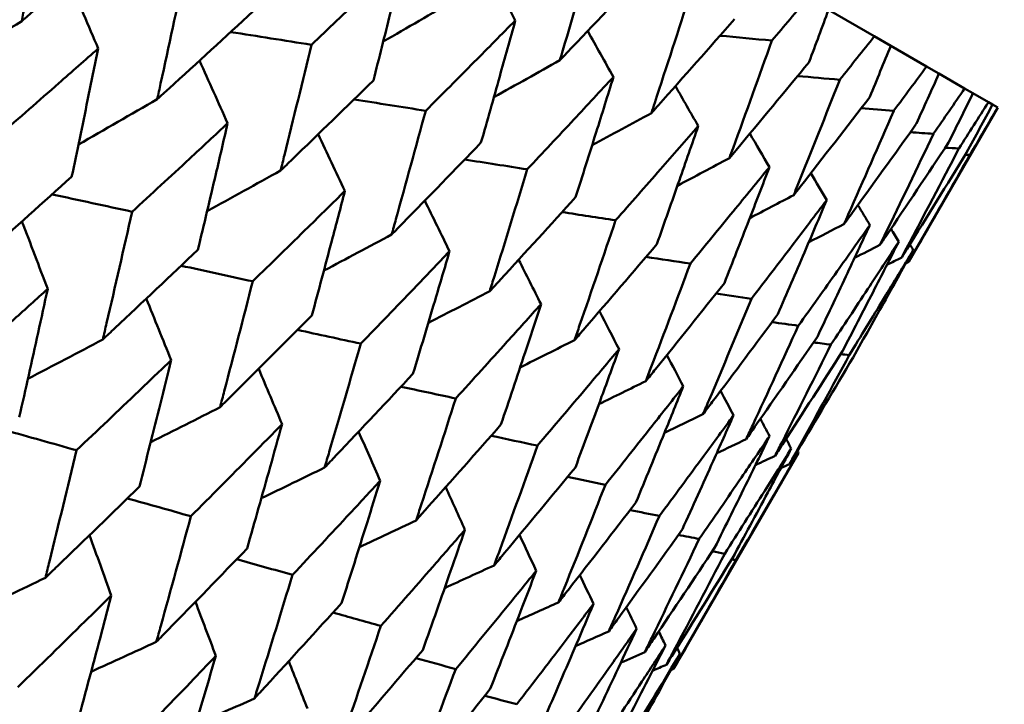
# Model space of a CAD drawing. Header units: millimetres. Extents: x 188 to 1913, y 148 to 2839.
# Tile 30 of 211: x 675.22 to 679.87, y 309.3 to 312.54. Entities that reach past the tile are written whole.
import ezdxf

# ---------------------------------------------------------------- set-up
doc = ezdxf.new("R2010")
doc.units = ezdxf.units.MM
doc.header["$LTSCALE"] = 10
doc.layers.add('Widoczne (ISO)', color=7, linetype='Continuous', lineweight=50)

msp = doc.modelspace()

# ---------------------------------------------------------------- linework, layer by layer
at = {"layer": 'Widoczne (ISO)'}
for p, q in [((679.0422, 312.5827), (679.2587, 312.4578)), ((679.3363, 312.4129), (679.2587, 312.4578)), ((679.3363, 312.4129), (679.5056, 312.3152)), ((679.5641, 312.2814), (679.5056, 312.3152)), ((679.5641, 312.2814), (679.6855, 312.2113)), ((679.7246, 312.1887), (679.6855, 312.2113)), ((679.7246, 312.1887), (679.7976, 312.1466)), ((679.8173, 312.1353), (679.7976, 312.1466)), ((679.8423, 312.1208), (679.4222, 311.3931)), ((679.8173, 312.1353), (679.8416, 312.1212)), ((679.8423, 312.1208), (679.8416, 312.1212)), ((678.9008, 310.4901), (678.311, 309.4684))]:
    msp.add_line(p, q, dxfattribs=at)
msp.add_circle((644.0056, 290.0498), 50, dxfattribs=at)
for points, knots in [([(675.3476, 313.1409), (675.3144, 312.962), (675.2807, 312.7834), (675.2417, 312.5798), (675.2369, 312.5546), (675.232, 312.5293)], [0.02983351, 0.02983351, 0.02983351, 0.02983351, 0.0889495, 0.0889495, 0.09731113, 0.09731113, 0.09731113, 0.09731113]), ([(675.232, 312.5293), (675.2514, 312.5461), (675.2707, 312.5628), (675.4272, 312.6986), (675.5639, 312.8178), (675.7001, 312.9373)], [0.0806421, 0.0806421, 0.0806421, 0.0806421, 0.08897282, 0.08897282, 0.14811965, 0.14811965, 0.14811965, 0.14811965]), ([(677.9409, 312.9192), (677.8905, 312.7435), (677.8396, 312.5682), (677.7832, 312.377), (677.7785, 312.3609), (677.7737, 312.3448)], [0.0297954, 0.0297954, 0.0297954, 0.0297954, 0.09092493, 0.09092493, 0.09655955, 0.09655955, 0.09655955, 0.09655955]), ([(677.039, 312.8356), (676.9721, 312.7716), (676.9052, 312.7076), (676.7588, 312.5683), (676.6795, 312.493), (676.5999, 312.4179)], [0.03078053, 0.03078053, 0.03078053, 0.03078053, 0.06149921, 0.06149921, 0.09773041, 0.09773041, 0.09773041, 0.09773041]), ([(676.8927, 312.2488), (676.9195, 312.3544), (676.9461, 312.4602), (676.9948, 312.6558), (677.017, 312.7457), (677.039, 312.8356)], [0.02528165, 0.02528165, 0.02528165, 0.02528165, 0.06150593, 0.06150593, 0.09223152, 0.09223152, 0.09223152, 0.09223152]), ([(676.0017, 312.7633), (675.9643, 312.5868), (675.9264, 312.4106), (675.8825, 312.2098), (675.8771, 312.185), (675.8716, 312.1601)], [0.02983351, 0.02983351, 0.02983351, 0.02983351, 0.0889495, 0.0889495, 0.09731113, 0.09731113, 0.09731113, 0.09731113]), ([(677.7737, 312.3448), (677.7852, 312.3569), (677.7967, 312.369), (677.9339, 312.5135), (678.0589, 312.6462), (678.1834, 312.7792)], [0.0853813, 0.0853813, 0.0853813, 0.0853813, 0.09097809, 0.09097809, 0.15214536, 0.15214536, 0.15214536, 0.15214536]), ([(678.3894, 312.6603), (678.334, 312.4875), (678.2781, 312.315), (678.2163, 312.127), (678.2111, 312.1111), (678.2059, 312.0953)], [0.0297954, 0.0297954, 0.0297954, 0.0297954, 0.09092493, 0.09092493, 0.09655955, 0.09655955, 0.09655955, 0.09655955]), ([(678.9457, 312.6385), (678.8892, 312.5719), (678.8326, 312.5054), (678.7754, 312.4386), (678.7751, 312.4382), (678.7747, 312.4378)], [0, 0, 0, 0, 0.02969567, 0.02969567, 0.02988021, 0.02988021, 0.02988021, 0.02988021]), ([(675.8716, 312.1601), (675.8904, 312.1772), (675.9091, 312.1943), (676.0607, 312.3328), (676.1931, 312.4546), (676.325, 312.5766)], [0.0806421, 0.0806421, 0.0806421, 0.0806421, 0.08897282, 0.08897282, 0.14811965, 0.14811965, 0.14811965, 0.14811965]), ([(678.9507, 312.3362), (678.9509, 312.3367), (678.9511, 312.3372), (678.9818, 312.4193), (679.0121, 312.501), (679.0422, 312.5827)], [0.02951568, 0.02951568, 0.02951568, 0.02951568, 0.02969929, 0.02969929, 0.05939589, 0.05939589, 0.05939589, 0.05939589]), ([(677.5632, 312.533), (677.4988, 312.4675), (677.4342, 312.4021), (677.2931, 312.2598), (677.2166, 312.1829), (677.1398, 312.1061)], [0.03078053, 0.03078053, 0.03078053, 0.03078053, 0.06149921, 0.06149921, 0.09773041, 0.09773041, 0.09773041, 0.09773041]), ([(677.401, 311.9554), (677.4307, 312.0593), (677.4601, 312.1634), (677.5141, 312.356), (677.5387, 312.4444), (677.5632, 312.533)], [0.02528165, 0.02528165, 0.02528165, 0.02528165, 0.06150593, 0.06150593, 0.09223152, 0.09223152, 0.09223152, 0.09223152]), ([(678.2059, 312.0953), (678.2169, 312.1077), (678.228, 312.12), (678.3596, 312.2677), (678.4796, 312.4033), (678.599, 312.5392)], [0.0853813, 0.0853813, 0.0853813, 0.0853813, 0.09097809, 0.09097809, 0.15214536, 0.15214536, 0.15214536, 0.15214536]), ([(678.7747, 312.4378), (678.7143, 312.2679), (678.6532, 312.0984), (678.5858, 311.9137), (678.5801, 311.8981), (678.5744, 311.8825)], [0.0297954, 0.0297954, 0.0297954, 0.0297954, 0.09092493, 0.09092493, 0.09655955, 0.09655955, 0.09655955, 0.09655955]), ([(679.2587, 312.4578), (679.2047, 312.3897), (679.1507, 312.3218), (679.0961, 312.2535), (679.0958, 312.253), (679.0954, 312.2526)], [0, 0, 0, 0, 0.02969567, 0.02969567, 0.02988021, 0.02988021, 0.02988021, 0.02988021]), ([(675.5929, 312.3999), (675.5309, 312.3451), (675.4688, 312.2904), (675.3136, 312.1539), (675.2203, 312.0722), (675.1268, 311.9907)], [0.03448054, 0.03448054, 0.03448054, 0.03448054, 0.06157222, 0.06157222, 0.10209717, 0.10209717, 0.10209717, 0.10209717]), ([(675.4677, 311.7939), (675.4931, 311.9147), (675.5183, 312.0357), (675.5599, 312.2377), (675.5765, 312.3188), (675.5929, 312.3999)], [0.02104899, 0.02104899, 0.02104899, 0.02104899, 0.0615671, 0.0615671, 0.08866561, 0.08866561, 0.08866561, 0.08866561]), ([(676.5999, 312.4179), (676.5581, 312.244), (676.5157, 312.0703), (676.4668, 311.8725), (676.4607, 311.848), (676.4547, 311.8235)], [0.02983351, 0.02983351, 0.02983351, 0.02983351, 0.0889495, 0.0889495, 0.09731113, 0.09731113, 0.09731113, 0.09731113]), ([(679.2371, 312.1708), (679.2373, 312.1713), (679.2375, 312.1718), (679.2707, 312.2524), (679.3036, 312.3326), (679.3363, 312.4129)], [0.02951568, 0.02951568, 0.02951568, 0.02951568, 0.02969929, 0.02969929, 0.05939589, 0.05939589, 0.05939589, 0.05939589]), ([(678.5744, 311.8825), (678.585, 311.8951), (678.5956, 311.9078), (678.7216, 312.0587), (678.8365, 312.1972), (678.9507, 312.3362)], [0.0853813, 0.0853813, 0.0853813, 0.0853813, 0.09097809, 0.09097809, 0.15214536, 0.15214536, 0.15214536, 0.15214536]), ([(679.5056, 312.3152), (679.4543, 312.2457), (679.4028, 312.1762), (679.3509, 312.1064), (679.3506, 312.1059), (679.3502, 312.1055)], [0, 0, 0, 0, 0.02969567, 0.02969567, 0.02988021, 0.02988021, 0.02988021, 0.02988021]), ([(679.457, 312.0439), (679.4572, 312.0444), (679.4574, 312.0449), (679.4933, 312.124), (679.5288, 312.2026), (679.5641, 312.2814)], [0.02951568, 0.02951568, 0.02951568, 0.02951568, 0.02969929, 0.02969929, 0.05939589, 0.05939589, 0.05939589, 0.05939589]), ([(676.4547, 311.8235), (676.4728, 311.8409), (676.4909, 311.8584), (676.6374, 311.9999), (676.7653, 312.1242), (676.8927, 312.2488)], [0.0806421, 0.0806421, 0.0806421, 0.0806421, 0.08897282, 0.08897282, 0.14811965, 0.14811965, 0.14811965, 0.14811965]), ([(678.0265, 312.2655), (677.9646, 312.1986), (677.9025, 312.1318), (677.7668, 311.9863), (677.6932, 311.9077), (677.6194, 311.8293)], [0.03078053, 0.03078053, 0.03078053, 0.03078053, 0.06149921, 0.06149921, 0.09773041, 0.09773041, 0.09773041, 0.09773041]), ([(677.8479, 311.6974), (677.8805, 311.7996), (677.9129, 311.902), (677.9724, 312.0914), (677.9995, 312.1784), (678.0265, 312.2655)], [0.02528165, 0.02528165, 0.02528165, 0.02528165, 0.06150593, 0.06150593, 0.09223152, 0.09223152, 0.09223152, 0.09223152]), ([(679.0954, 312.2526), (679.0298, 312.0858), (678.9635, 311.9193), (678.8904, 311.7378), (678.8842, 311.7225), (678.878, 311.7072)], [0.0297954, 0.0297954, 0.0297954, 0.0297954, 0.09092493, 0.09092493, 0.09655955, 0.09655955, 0.09655955, 0.09655955]), ([(679.6855, 312.2113), (679.6368, 312.1403), (679.588, 312.0693), (679.5387, 311.9979), (679.5384, 311.9975), (679.5381, 311.9971)], [0, 0, 0, 0, 0.02969567, 0.02969567, 0.02988021, 0.02988021, 0.02988021, 0.02988021]), ([(679.6095, 311.9558), (679.6097, 311.9563), (679.61, 311.9568), (679.6485, 312.0343), (679.6866, 312.1115), (679.7246, 312.1887)], [0.02951568, 0.02951568, 0.02951568, 0.02951568, 0.02969929, 0.02969929, 0.05939589, 0.05939589, 0.05939589, 0.05939589]), ([(678.878, 311.7072), (678.8881, 311.7201), (678.8982, 311.7331), (679.0185, 311.8873), (679.1281, 312.0289), (679.2371, 312.1708)], [0.0853813, 0.0853813, 0.0853813, 0.0853813, 0.09097809, 0.09097809, 0.15214536, 0.15214536, 0.15214536, 0.15214536]), ([(679.7976, 312.1466), (679.7516, 312.074), (679.7055, 312.0014), (679.6589, 311.9286), (679.6586, 311.9281), (679.6583, 311.9277)], [0, 0, 0, 0, 0.02969567, 0.02969567, 0.02988021, 0.02988021, 0.02988021, 0.02988021]), ([(677.1398, 312.1061), (677.0934, 311.9349), (677.0465, 311.7639), (676.9923, 311.5691), (676.9856, 311.545), (676.9788, 311.5208)], [0.02983351, 0.02983351, 0.02983351, 0.02983351, 0.0889495, 0.0889495, 0.09731113, 0.09731113, 0.09731113, 0.09731113]), ([(679.3502, 312.1055), (679.2793, 311.9417), (679.2076, 311.7783), (679.1287, 311.6002), (679.1221, 311.5852), (679.1154, 311.5702)], [0.0297954, 0.0297954, 0.0297954, 0.0297954, 0.09092493, 0.09092493, 0.09655955, 0.09655955, 0.09655955, 0.09655955]), ([(679.6941, 311.907), (679.6943, 311.9075), (679.6946, 311.9079), (679.7358, 311.9839), (679.7766, 312.0596), (679.8173, 312.1353)], [0.02951568, 0.02951568, 0.02951568, 0.02951568, 0.02969929, 0.02969929, 0.05939589, 0.05939589, 0.05939589, 0.05939589]), ([(679.8416, 312.1212), (679.7983, 312.047), (679.7548, 311.973), (679.7109, 311.8985), (679.7106, 311.8981), (679.7104, 311.8976)], [0, 0, 0, 0, 0.02969567, 0.02969567, 0.02988021, 0.02988021, 0.02988021, 0.02988021]), ([(676.2045, 312.0468), (676.1445, 311.9908), (676.0844, 311.9349), (675.9342, 311.7956), (675.8439, 311.7122), (675.7534, 311.6289)], [0.03448054, 0.03448054, 0.03448054, 0.03448054, 0.06157222, 0.06157222, 0.10209717, 0.10209717, 0.10209717, 0.10209717]), ([(676.0641, 311.4495), (676.0926, 311.5686), (676.1208, 311.6878), (676.1675, 311.887), (676.186, 311.9668), (676.2045, 312.0468)], [0.02104899, 0.02104899, 0.02104899, 0.02104899, 0.0615671, 0.0615671, 0.08866561, 0.08866561, 0.08866561, 0.08866561]), ([(678.427, 312.0342), (678.3677, 311.9658), (678.3082, 311.8975), (678.1781, 311.7489), (678.1075, 311.6685), (678.0367, 311.5883)], [0.03078053, 0.03078053, 0.03078053, 0.03078053, 0.06149921, 0.06149921, 0.09773041, 0.09773041, 0.09773041, 0.09773041]), ([(678.2316, 311.4758), (678.2673, 311.5763), (678.3027, 311.6769), (678.3678, 311.8631), (678.3975, 311.9486), (678.427, 312.0342)], [0.02528165, 0.02528165, 0.02528165, 0.02528165, 0.06150593, 0.06150593, 0.09223152, 0.09223152, 0.09223152, 0.09223152]), ([(679.1154, 311.5702), (679.125, 311.5834), (679.1346, 311.5966), (679.2491, 311.7541), (679.3534, 311.8988), (679.457, 312.0439)], [0.0853813, 0.0853813, 0.0853813, 0.0853813, 0.09097809, 0.09097809, 0.15214536, 0.15214536, 0.15214536, 0.15214536]), ([(679.5381, 311.9971), (679.4618, 311.8364), (679.3847, 311.6761), (679.2999, 311.5014), (679.2928, 311.4866), (679.2856, 311.4719)], [0.0297954, 0.0297954, 0.0297954, 0.0297954, 0.09092493, 0.09092493, 0.09655955, 0.09655955, 0.09655955, 0.09655955]), ([(676.9788, 311.5208), (676.9963, 311.5387), (677.0138, 311.5565), (677.155, 311.701), (677.2783, 311.828), (677.401, 311.9554)], [0.0806421, 0.0806421, 0.0806421, 0.0806421, 0.08897282, 0.08897282, 0.14811965, 0.14811965, 0.14811965, 0.14811965]), ([(679.2856, 311.4719), (679.2947, 311.4854), (679.3038, 311.4989), (679.4124, 311.6598), (679.5113, 311.8077), (679.6095, 311.9558)], [0.0853813, 0.0853813, 0.0853813, 0.0853813, 0.09097809, 0.09097809, 0.15214536, 0.15214536, 0.15214536, 0.15214536]), ([(679.6583, 311.9277), (679.5765, 311.7701), (679.4941, 311.6129), (679.4033, 311.4417), (679.3957, 311.4272), (679.388, 311.4128)], [0.0297954, 0.0297954, 0.0297954, 0.0297954, 0.09092493, 0.09092493, 0.09655955, 0.09655955, 0.09655955, 0.09655955]), ([(679.388, 311.4128), (679.3966, 311.4266), (679.4052, 311.4403), (679.5079, 311.6047), (679.6013, 311.7557), (679.6941, 311.907)], [0.0853813, 0.0853813, 0.0853813, 0.0853813, 0.09097809, 0.09097809, 0.15214536, 0.15214536, 0.15214536, 0.15214536]), ([(679.7104, 311.8976), (679.6231, 311.7432), (679.5352, 311.5892), (679.4385, 311.4214), (679.4303, 311.4072), (679.4222, 311.3931)], [0.0297954, 0.0297954, 0.0297954, 0.0297954, 0.09092493, 0.09092493, 0.09655955, 0.09655955, 0.09655955, 0.09655955]), ([(677.6194, 311.8293), (677.5683, 311.6607), (677.5166, 311.4925), (677.457, 311.3008), (677.4496, 311.2771), (677.4421, 311.2533)], [0.02983351, 0.02983351, 0.02983351, 0.02983351, 0.0889495, 0.0889495, 0.09731113, 0.09731113, 0.09731113, 0.09731113]), ([(678.7633, 311.8401), (678.7066, 311.7702), (678.6497, 311.7004), (678.5253, 311.5484), (678.4578, 311.4663), (678.3901, 311.3843)], [0.03078053, 0.03078053, 0.03078053, 0.03078053, 0.06149921, 0.06149921, 0.09773041, 0.09773041, 0.09773041, 0.09773041]), ([(678.5506, 311.2916), (678.5894, 311.3903), (678.6279, 311.4891), (678.6988, 311.672), (678.7311, 311.756), (678.7633, 311.8401)], [0.02528165, 0.02528165, 0.02528165, 0.02528165, 0.06150593, 0.06150593, 0.09223152, 0.09223152, 0.09223152, 0.09223152]), ([(675.003, 311.3782), (675.0229, 311.3958), (675.0427, 311.4134), (675.198, 311.5517), (675.3331, 311.6727), (675.4677, 311.7939)], [0.07597559, 0.07597559, 0.07597559, 0.07597559, 0.08464777, 0.08464777, 0.14401425, 0.14401425, 0.14401425, 0.14401425]), ([(676.7584, 311.727), (676.7005, 311.6698), (676.6425, 311.6127), (676.4975, 311.4704), (676.4103, 311.3852), (676.3229, 311.3001)], [0.03448054, 0.03448054, 0.03448054, 0.03448054, 0.06157222, 0.06157222, 0.10209717, 0.10209717, 0.10209717, 0.10209717]), ([(676.6022, 311.1388), (676.6339, 311.2561), (676.6653, 311.3735), (676.7172, 311.5696), (676.7378, 311.6483), (676.7584, 311.727)], [0.02104899, 0.02104899, 0.02104899, 0.02104899, 0.0615671, 0.0615671, 0.08866561, 0.08866561, 0.08866561, 0.08866561]), ([(677.4421, 311.2533), (677.4589, 311.2716), (677.4757, 311.2898), (677.6115, 311.4375), (677.73, 311.5673), (677.8479, 311.6974)], [0.0806421, 0.0806421, 0.0806421, 0.0806421, 0.08897282, 0.08897282, 0.14811965, 0.14811965, 0.14811965, 0.14811965]), ([(679.0339, 311.6839), (678.9798, 311.6124), (678.9256, 311.5411), (678.8071, 311.3857), (678.7427, 311.3018), (678.6782, 311.218)], [0.03078053, 0.03078053, 0.03078053, 0.03078053, 0.06149921, 0.06149921, 0.09773041, 0.09773041, 0.09773041, 0.09773041]), ([(678.8036, 311.1455), (678.8456, 311.2424), (678.8873, 311.3394), (678.964, 311.5189), (678.999, 311.6013), (679.0339, 311.6839)], [0.02528165, 0.02528165, 0.02528165, 0.02528165, 0.06150593, 0.06150593, 0.09223152, 0.09223152, 0.09223152, 0.09223152]), ([(675.7534, 311.6289), (675.7136, 311.453), (675.6734, 311.2774), (675.6266, 311.0765), (675.6206, 311.0508), (675.6146, 311.0251)], [0.02530969, 0.02530969, 0.02530969, 0.02530969, 0.08465152, 0.08465152, 0.09334823, 0.09334823, 0.09334823, 0.09334823]), ([(678.0367, 311.5883), (677.9807, 311.4226), (677.9241, 311.2572), (677.8589, 311.0688), (677.8508, 311.0454), (677.8427, 311.0221)], [0.02983351, 0.02983351, 0.02983351, 0.02983351, 0.0889495, 0.0889495, 0.09731113, 0.09731113, 0.09731113, 0.09731113]), ([(679.2378, 311.5661), (679.1864, 311.4931), (679.1349, 311.4202), (679.0223, 311.2615), (678.9612, 311.1757), (678.8998, 311.09)], [0.03078053, 0.03078053, 0.03078053, 0.03078053, 0.06149921, 0.06149921, 0.09773041, 0.09773041, 0.09773041, 0.09773041]), ([(678.9898, 311.0381), (679.0349, 311.1331), (679.0799, 311.2282), (679.1625, 311.4043), (679.2002, 311.4852), (679.2378, 311.5661)], [0.02528165, 0.02528165, 0.02528165, 0.02528165, 0.06150593, 0.06150593, 0.09223152, 0.09223152, 0.09223152, 0.09223152]), ([(675.6146, 311.0251), (675.6338, 311.0431), (675.653, 311.0611), (675.8033, 311.2022), (675.934, 311.3257), (676.0641, 311.4495)], [0.07597559, 0.07597559, 0.07597559, 0.07597559, 0.08464777, 0.08464777, 0.14401425, 0.14401425, 0.14401425, 0.14401425]), ([(677.8427, 311.0221), (677.8588, 311.0407), (677.8749, 311.0593), (678.0051, 311.2103), (678.1186, 311.3429), (678.2316, 311.4758)], [0.0806421, 0.0806421, 0.0806421, 0.0806421, 0.08897282, 0.08897282, 0.14811965, 0.14811965, 0.14811965, 0.14811965]), ([(679.3742, 311.4874), (679.3256, 311.4128), (679.2768, 311.3383), (679.1702, 311.1761), (679.1122, 311.0885), (679.054, 311.001)], [0.03078053, 0.03078053, 0.03078053, 0.03078053, 0.06149921, 0.06149921, 0.09773041, 0.09773041, 0.09773041, 0.09773041]), ([(679.1082, 310.9697), (679.1566, 311.0628), (679.2048, 311.1561), (679.2934, 311.3287), (679.3338, 311.408), (679.3742, 311.4874)], [0.02528165, 0.02528165, 0.02528165, 0.02528165, 0.06150593, 0.06150593, 0.09223152, 0.09223152, 0.09223152, 0.09223152]), ([(679.4425, 311.448), (679.3966, 311.3718), (679.3506, 311.2957), (679.25, 311.13), (679.1953, 311.0405), (679.1404, 310.9511)], [0.03078053, 0.03078053, 0.03078053, 0.03078053, 0.06149921, 0.06149921, 0.09773041, 0.09773041, 0.09773041, 0.09773041]), ([(679.1585, 310.9407), (679.2101, 311.0319), (679.2616, 311.1233), (679.3562, 311.2924), (679.3994, 311.3702), (679.4425, 311.448)], [0.02528165, 0.02528165, 0.02528165, 0.02528165, 0.06150593, 0.06150593, 0.09223152, 0.09223152, 0.09223152, 0.09223152]), ([(677.2524, 311.4418), (677.1967, 311.3834), (677.1408, 311.325), (677.0012, 311.1796), (676.9172, 311.0925), (676.833, 311.0056)], [0.03448054, 0.03448054, 0.03448054, 0.03448054, 0.06157222, 0.06157222, 0.10209717, 0.10209717, 0.10209717, 0.10209717]), ([(677.0799, 310.863), (677.1148, 310.9784), (677.1495, 311.0939), (677.2068, 311.2869), (677.2297, 311.3643), (677.2524, 311.4418)], [0.02104899, 0.02104899, 0.02104899, 0.02104899, 0.0615671, 0.0615671, 0.08866561, 0.08866561, 0.08866561, 0.08866561]), ([(678.3901, 311.3843), (678.3291, 311.2215), (678.2675, 311.0589), (678.1966, 310.8738), (678.1878, 310.8509), (678.1789, 310.828)], [0.02983351, 0.02983351, 0.02983351, 0.02983351, 0.0889495, 0.0889495, 0.09731113, 0.09731113, 0.09731113, 0.09731113]), ([(675.3544, 311.2643), (675.3018, 311.2165), (675.2492, 311.1688), (675.0953, 311.0297), (674.9939, 310.9384), (674.8922, 310.8473)], [0.03825175, 0.03825175, 0.03825175, 0.03825175, 0.06160817, 0.06160817, 0.10638617, 0.10638617, 0.10638617, 0.10638617]), ([(675.2203, 310.6579), (675.2502, 310.7904), (675.2797, 310.9232), (675.3242, 311.1254), (675.3393, 311.1948), (675.3544, 311.2643)], [0.01681985, 0.01681985, 0.01681985, 0.01681985, 0.06159108, 0.06159108, 0.08495433, 0.08495433, 0.08495433, 0.08495433]), ([(676.3229, 311.3001), (676.2786, 311.1268), (676.2338, 310.9539), (676.1818, 310.7559), (676.1752, 310.7306), (676.1685, 310.7053)], [0.02530969, 0.02530969, 0.02530969, 0.02530969, 0.08465152, 0.08465152, 0.09334823, 0.09334823, 0.09334823, 0.09334823]), ([(678.1789, 310.828), (678.1943, 310.847), (678.2097, 310.866), (678.3342, 311.0203), (678.4427, 311.1558), (678.5506, 311.2916)], [0.0806421, 0.0806421, 0.0806421, 0.0806421, 0.08897282, 0.08897282, 0.14811965, 0.14811965, 0.14811965, 0.14811965]), ([(678.6782, 311.218), (678.6121, 311.0581), (678.5454, 310.8985), (678.4686, 310.7168), (678.4591, 310.6942), (678.4495, 310.6717)], [0.02983351, 0.02983351, 0.02983351, 0.02983351, 0.0889495, 0.0889495, 0.09731113, 0.09731113, 0.09731113, 0.09731113]), ([(677.6845, 311.1923), (677.631, 311.1326), (677.5774, 311.073), (677.4433, 310.9243), (677.3627, 310.8353), (677.2818, 310.7465)], [0.03448054, 0.03448054, 0.03448054, 0.03448054, 0.06157222, 0.06157222, 0.10209717, 0.10209717, 0.10209717, 0.10209717]), ([(677.4953, 310.6232), (677.5336, 310.7366), (677.5715, 310.8502), (677.6345, 311.04), (677.6596, 311.1161), (677.6845, 311.1923)], [0.02104899, 0.02104899, 0.02104899, 0.02104899, 0.0615671, 0.0615671, 0.08866561, 0.08866561, 0.08866561, 0.08866561]), ([(676.1685, 310.7053), (676.187, 310.7237), (676.2056, 310.742), (676.3507, 310.8862), (676.4767, 311.0124), (676.6022, 311.1388)], [0.07597559, 0.07597559, 0.07597559, 0.07597559, 0.08464777, 0.08464777, 0.14401425, 0.14401425, 0.14401425, 0.14401425]), ([(678.4495, 310.6717), (678.4642, 310.6912), (678.4789, 310.7106), (678.5975, 310.8682), (678.7009, 311.0067), (678.8036, 311.1455)], [0.0806421, 0.0806421, 0.0806421, 0.0806421, 0.08897282, 0.08897282, 0.14811965, 0.14811965, 0.14811965, 0.14811965]), ([(678.8998, 311.09), (678.8285, 310.9331), (678.7567, 310.7765), (678.674, 310.5982), (678.6637, 310.5761), (678.6534, 310.554)], [0.02983351, 0.02983351, 0.02983351, 0.02983351, 0.0889495, 0.0889495, 0.09731113, 0.09731113, 0.09731113, 0.09731113]), ([(678.6534, 310.554), (678.6674, 310.5739), (678.6813, 310.5938), (678.794, 310.7548), (678.8922, 310.8963), (678.9898, 311.0381)], [0.0806421, 0.0806421, 0.0806421, 0.0806421, 0.08897282, 0.08897282, 0.14811965, 0.14811965, 0.14811965, 0.14811965]), ([(676.833, 311.0056), (676.7841, 310.835), (676.7346, 310.6647), (676.6772, 310.4699), (676.6699, 310.445), (676.6625, 310.4201)], [0.02530969, 0.02530969, 0.02530969, 0.02530969, 0.08465152, 0.08465152, 0.09334823, 0.09334823, 0.09334823, 0.09334823]), ([(678.0531, 310.9795), (678.0019, 310.9185), (677.9506, 310.8575), (677.8222, 310.7055), (677.745, 310.6146), (677.6675, 310.5238)], [0.03448054, 0.03448054, 0.03448054, 0.03448054, 0.06157222, 0.06157222, 0.10209717, 0.10209717, 0.10209717, 0.10209717]), ([(677.8467, 310.4204), (677.8884, 310.5318), (677.9298, 310.6434), (677.9985, 310.8298), (678.0258, 310.9046), (678.0531, 310.9795)], [0.02104899, 0.02104899, 0.02104899, 0.02104899, 0.0615671, 0.0615671, 0.08866561, 0.08866561, 0.08866561, 0.08866561]), ([(679.054, 311.001), (678.9776, 310.8471), (678.9005, 310.6935), (678.8118, 310.5186), (678.8008, 310.4969), (678.7898, 310.4753)], [0.02983351, 0.02983351, 0.02983351, 0.02983351, 0.0889495, 0.0889495, 0.09731113, 0.09731113, 0.09731113, 0.09731113]), ([(678.7898, 310.4753), (678.803, 310.4956), (678.8162, 310.5159), (678.9229, 310.6803), (679.0159, 310.8249), (679.1082, 310.9697)], [0.0806421, 0.0806421, 0.0806421, 0.0806421, 0.08897282, 0.08897282, 0.14811965, 0.14811965, 0.14811965, 0.14811965]), ([(679.1404, 310.9511), (679.0587, 310.8002), (678.9763, 310.6497), (678.8816, 310.4783), (678.8699, 310.4571), (678.8581, 310.4358)], [0.02983351, 0.02983351, 0.02983351, 0.02983351, 0.0889495, 0.0889495, 0.09731113, 0.09731113, 0.09731113, 0.09731113]), ([(678.8581, 310.4358), (678.8706, 310.4565), (678.883, 310.4773), (678.9837, 310.6452), (679.0714, 310.7928), (679.1585, 310.9407)], [0.0806421, 0.0806421, 0.0806421, 0.0806421, 0.08897282, 0.08897282, 0.14811965, 0.14811965, 0.14811965, 0.14811965]), ([(675.9374, 310.9276), (675.8866, 310.8788), (675.8357, 310.8301), (675.687, 310.688), (675.589, 310.5948), (675.4907, 310.5018)], [0.03825175, 0.03825175, 0.03825175, 0.03825175, 0.06160817, 0.06160817, 0.10638617, 0.10638617, 0.10638617, 0.10638617]), ([(675.7878, 310.3303), (675.8211, 310.4608), (675.854, 310.5916), (675.9036, 310.7908), (675.9206, 310.8592), (675.9374, 310.9276)], [0.01681985, 0.01681985, 0.01681985, 0.01681985, 0.06159108, 0.06159108, 0.08495433, 0.08495433, 0.08495433, 0.08495433]), ([(676.6625, 310.4201), (676.6803, 310.4389), (676.6982, 310.4576), (676.8378, 310.605), (676.9592, 310.7338), (677.0799, 310.863)], [0.07597559, 0.07597559, 0.07597559, 0.07597559, 0.08464777, 0.08464777, 0.14401425, 0.14401425, 0.14401425, 0.14401425]), ([(678.3567, 310.8042), (678.3078, 310.7419), (678.2588, 310.6796), (678.1363, 310.5242), (678.0625, 310.4313), (677.9885, 310.3385)], [0.03448054, 0.03448054, 0.03448054, 0.03448054, 0.06157222, 0.06157222, 0.10209717, 0.10209717, 0.10209717, 0.10209717]), ([(678.1327, 310.2552), (678.1779, 310.3646), (678.2229, 310.4742), (678.2974, 310.6573), (678.3271, 310.7307), (678.3567, 310.8042)], [0.02104899, 0.02104899, 0.02104899, 0.02104899, 0.0615671, 0.0615671, 0.08866561, 0.08866561, 0.08866561, 0.08866561]), ([(677.2818, 310.7465), (677.228, 310.5787), (677.1737, 310.4112), (677.1108, 310.2196), (677.1027, 310.1951), (677.0947, 310.1706)], [0.02530969, 0.02530969, 0.02530969, 0.02530969, 0.08465152, 0.08465152, 0.09334823, 0.09334823, 0.09334823, 0.09334823]), ([(678.594, 310.6672), (678.5476, 310.6034), (678.5009, 310.5398), (678.3843, 310.381), (678.3141, 310.286), (678.2436, 310.1912)], [0.03448054, 0.03448054, 0.03448054, 0.03448054, 0.06157222, 0.06157222, 0.10209717, 0.10209717, 0.10209717, 0.10209717]), ([(678.3523, 310.1285), (678.401, 310.2358), (678.4495, 310.3433), (678.53, 310.523), (678.5621, 310.595), (678.594, 310.6672)], [0.02104899, 0.02104899, 0.02104899, 0.02104899, 0.0615671, 0.0615671, 0.08866561, 0.08866561, 0.08866561, 0.08866561]), ([(676.4616, 310.625), (676.4127, 310.5751), (676.3636, 310.5253), (676.2202, 310.3802), (676.1257, 310.285), (676.0309, 310.1899)], [0.03825175, 0.03825175, 0.03825175, 0.03825175, 0.06160817, 0.06160817, 0.10638617, 0.10638617, 0.10638617, 0.10638617]), ([(676.2959, 310.0369), (676.3327, 310.1655), (676.3691, 310.2942), (676.4242, 310.4903), (676.4429, 310.5576), (676.4616, 310.625)], [0.01681985, 0.01681985, 0.01681985, 0.01681985, 0.06159108, 0.06159108, 0.08495433, 0.08495433, 0.08495433, 0.08495433]), ([(677.0947, 310.1706), (677.1118, 310.1898), (677.1289, 310.209), (677.263, 310.3595), (677.3794, 310.4912), (677.4953, 310.6232)], [0.07597559, 0.07597559, 0.07597559, 0.07597559, 0.08464777, 0.08464777, 0.14401425, 0.14401425, 0.14401425, 0.14401425]), ([(678.7643, 310.5689), (678.7202, 310.5038), (678.676, 310.4387), (678.5653, 310.2765), (678.4987, 310.1795), (678.4318, 310.0825)], [0.03448054, 0.03448054, 0.03448054, 0.03448054, 0.06157222, 0.06157222, 0.10209717, 0.10209717, 0.10209717, 0.10209717]), ([(678.5045, 310.0406), (678.5568, 310.1458), (678.6089, 310.2513), (678.6954, 310.4275), (678.7299, 310.4982), (678.7643, 310.5689)], [0.02104899, 0.02104899, 0.02104899, 0.02104899, 0.0615671, 0.0615671, 0.08866561, 0.08866561, 0.08866561, 0.08866561]), ([(677.6675, 310.5238), (677.6088, 310.3589), (677.5495, 310.1943), (677.4808, 310.0059), (677.472, 309.9819), (677.4632, 309.9578)], [0.02530969, 0.02530969, 0.02530969, 0.02530969, 0.08465152, 0.08465152, 0.09334823, 0.09334823, 0.09334823, 0.09334823]), ([(675.4907, 310.5018), (675.4485, 310.3264), (675.4058, 310.1512), (675.3563, 309.9505), (675.3499, 309.9247), (675.3434, 309.8988)], [0.02053386, 0.02053386, 0.02053386, 0.02053386, 0.08016461, 0.08016461, 0.08898694, 0.08898694, 0.08898694, 0.08898694]), ([(678.8667, 310.5098), (678.825, 310.4433), (678.7832, 310.3768), (678.6786, 310.2111), (678.6156, 310.112), (678.5523, 310.013)], [0.03448054, 0.03448054, 0.03448054, 0.03448054, 0.06157222, 0.06157222, 0.10209717, 0.10209717, 0.10209717, 0.10209717]), ([(678.5887, 309.9919), (678.6447, 310.0951), (678.7004, 310.1984), (678.7929, 310.3711), (678.8299, 310.4404), (678.8667, 310.5098)], [0.02104899, 0.02104899, 0.02104899, 0.02104899, 0.0615671, 0.0615671, 0.08866561, 0.08866561, 0.08866561, 0.08866561]), ([(678.9008, 310.4901), (678.8616, 310.4221), (678.8223, 310.3543), (678.7237, 310.1851), (678.6643, 310.0838), (678.6047, 309.9827)], [0.03448054, 0.03448054, 0.03448054, 0.03448054, 0.06157222, 0.06157222, 0.10209717, 0.10209717, 0.10209717, 0.10209717]), ([(677.4632, 309.9578), (677.4796, 309.9774), (677.496, 309.997), (677.6244, 310.1509), (677.7358, 310.2854), (677.8467, 310.4204)], [0.07597559, 0.07597559, 0.07597559, 0.07597559, 0.08464777, 0.08464777, 0.14401425, 0.14401425, 0.14401425, 0.14401425]), ([(675.3434, 309.8988), (675.3626, 309.9173), (675.3817, 309.9357), (675.5304, 310.0792), (675.6594, 310.2046), (675.7878, 310.3303)], [0.07138254, 0.07138254, 0.07138254, 0.07138254, 0.08018544, 0.08018544, 0.13983561, 0.13983561, 0.13983561, 0.13983561]), ([(676.9249, 310.3575), (676.8778, 310.3066), (676.8307, 310.2557), (676.6928, 310.1073), (676.6019, 310.01), (676.5107, 309.9129)], [0.03825175, 0.03825175, 0.03825175, 0.03825175, 0.06160817, 0.06160817, 0.10638617, 0.10638617, 0.10638617, 0.10638617]), ([(676.7425, 309.7791), (676.783, 309.9055), (676.8231, 310.0321), (676.8837, 310.225), (676.9043, 310.2912), (676.9249, 310.3575)], [0.01681985, 0.01681985, 0.01681985, 0.01681985, 0.06159108, 0.06159108, 0.08495433, 0.08495433, 0.08495433, 0.08495433]), ([(677.9885, 310.3385), (677.9247, 310.1765), (677.8604, 310.0148), (677.7859, 309.8298), (677.7764, 309.8062), (677.7668, 309.7825)], [0.02530969, 0.02530969, 0.02530969, 0.02530969, 0.08465152, 0.08465152, 0.09334823, 0.09334823, 0.09334823, 0.09334823]), ([(677.7668, 309.7825), (677.7825, 309.8026), (677.7981, 309.8226), (677.9206, 309.9798), (678.027, 310.1173), (678.1327, 310.2552)], [0.07597559, 0.07597559, 0.07597559, 0.07597559, 0.08464777, 0.08464777, 0.14401425, 0.14401425, 0.14401425, 0.14401425]), ([(676.0309, 310.1899), (675.9841, 310.0172), (675.9368, 309.8447), (675.8818, 309.6471), (675.8748, 309.6216), (675.8676, 309.5962)], [0.02053386, 0.02053386, 0.02053386, 0.02053386, 0.08016461, 0.08016461, 0.08898694, 0.08898694, 0.08898694, 0.08898694]), ([(678.2436, 310.1912), (678.1747, 310.0321), (678.1052, 309.8734), (678.0248, 309.6919), (678.0145, 309.6687), (678.0042, 309.6455)], [0.02530969, 0.02530969, 0.02530969, 0.02530969, 0.08465152, 0.08465152, 0.09334823, 0.09334823, 0.09334823, 0.09334823]), ([(677.3255, 310.1263), (677.2804, 310.0742), (677.2351, 310.0222), (677.103, 309.8706), (677.0158, 309.7711), (676.9282, 309.6718)], [0.03825175, 0.03825175, 0.03825175, 0.03825175, 0.06160817, 0.06160817, 0.10638617, 0.10638617, 0.10638617, 0.10638617]), ([(677.126, 309.5577), (677.1702, 309.6819), (677.2141, 309.8064), (677.2803, 309.996), (677.3029, 310.0611), (677.3255, 310.1263)], [0.01681985, 0.01681985, 0.01681985, 0.01681985, 0.06159108, 0.06159108, 0.08495433, 0.08495433, 0.08495433, 0.08495433]), ([(678.0042, 309.6455), (678.0191, 309.666), (678.0339, 309.6864), (678.1506, 309.8471), (678.2517, 309.9876), (678.3523, 310.1285)], [0.07597559, 0.07597559, 0.07597559, 0.07597559, 0.08464777, 0.08464777, 0.14401425, 0.14401425, 0.14401425, 0.14401425]), ([(678.4318, 310.0825), (678.3576, 309.9265), (678.2829, 309.7708), (678.1965, 309.5927), (678.1855, 309.57), (678.1744, 309.5472)], [0.02530969, 0.02530969, 0.02530969, 0.02530969, 0.08465152, 0.08465152, 0.09334823, 0.09334823, 0.09334823, 0.09334823]), ([(675.8676, 309.5962), (675.8861, 309.615), (675.9045, 309.6339), (676.0478, 309.7804), (676.1721, 309.9085), (676.2959, 310.0369)], [0.07138254, 0.07138254, 0.07138254, 0.07138254, 0.08018544, 0.08018544, 0.13983561, 0.13983561, 0.13983561, 0.13983561]), ([(678.1744, 309.5472), (678.1885, 309.5681), (678.2026, 309.589), (678.3132, 309.7531), (678.4092, 309.8967), (678.5045, 310.0406)], [0.07597559, 0.07597559, 0.07597559, 0.07597559, 0.08464777, 0.08464777, 0.14401425, 0.14401425, 0.14401425, 0.14401425]), ([(678.5523, 310.013), (678.4729, 309.86), (678.3929, 309.7073), (678.3005, 309.5327), (678.2886, 309.5104), (678.2768, 309.4881)], [0.02530969, 0.02530969, 0.02530969, 0.02530969, 0.08465152, 0.08465152, 0.09334823, 0.09334823, 0.09334823, 0.09334823]), ([(678.2768, 309.4881), (678.2901, 309.5095), (678.3035, 309.5308), (678.4081, 309.6984), (678.4987, 309.845), (678.5887, 309.9919)], [0.07597559, 0.07597559, 0.07597559, 0.07597559, 0.08464777, 0.08464777, 0.14401425, 0.14401425, 0.14401425, 0.14401425]), ([(678.6047, 309.9827), (678.52, 309.8328), (678.4347, 309.6832), (678.3362, 309.5121), (678.3236, 309.4902), (678.311, 309.4684)], [0.02530969, 0.02530969, 0.02530969, 0.02530969, 0.08465152, 0.08465152, 0.09334823, 0.09334823, 0.09334823, 0.09334823]), ([(676.5107, 309.9129), (676.4591, 309.7429), (676.407, 309.5732), (676.3466, 309.3788), (676.3388, 309.3537), (676.3309, 309.3287)], [0.02053386, 0.02053386, 0.02053386, 0.02053386, 0.08016461, 0.08016461, 0.08898694, 0.08898694, 0.08898694, 0.08898694]), ([(677.6617, 309.9321), (677.6186, 309.8789), (677.5754, 309.8257), (677.449, 309.6708), (677.3656, 309.5691), (677.2819, 309.4677)], [0.03825175, 0.03825175, 0.03825175, 0.03825175, 0.06160817, 0.06160817, 0.10638617, 0.10638617, 0.10638617, 0.10638617]), ([(677.4447, 309.3737), (677.4928, 309.4957), (677.5405, 309.6179), (677.6126, 309.8042), (677.6372, 309.8681), (677.6617, 309.9321)], [0.01681985, 0.01681985, 0.01681985, 0.01681985, 0.06159108, 0.06159108, 0.08495433, 0.08495433, 0.08495433, 0.08495433]), ([(675.6549, 309.8157), (675.6133, 309.7745), (675.5716, 309.7334), (675.4248, 309.5889), (675.3194, 309.4858), (675.2137, 309.3828)], [0.04208868, 0.04208868, 0.04208868, 0.04208868, 0.06158988, 0.06158988, 0.11059803, 0.11059803, 0.11059803, 0.11059803]), ([(675.4963, 309.2197), (675.5346, 309.3615), (675.5726, 309.5035), (675.6252, 309.7024), (675.6401, 309.759), (675.6549, 309.8157)], [0.01259731, 0.01259731, 0.01259731, 0.01259731, 0.06159863, 0.06159863, 0.08110666, 0.08110666, 0.08110666, 0.08110666]), ([(676.3309, 309.3287), (676.3487, 309.3479), (676.3664, 309.3672), (676.5042, 309.517), (676.6236, 309.6479), (676.7425, 309.7791)], [0.07138254, 0.07138254, 0.07138254, 0.07138254, 0.08018544, 0.08018544, 0.13983561, 0.13983561, 0.13983561, 0.13983561]), ([(677.9323, 309.7759), (677.8912, 309.7215), (677.85, 309.6672), (677.7296, 309.5088), (677.65, 309.4049), (677.5702, 309.3012)], [0.03825175, 0.03825175, 0.03825175, 0.03825175, 0.06160817, 0.06160817, 0.10638617, 0.10638617, 0.10638617, 0.10638617]), ([(677.6975, 309.2277), (677.7495, 309.3475), (677.8011, 309.4674), (677.8791, 309.6503), (677.9058, 309.7131), (677.9323, 309.7759)], [0.01681985, 0.01681985, 0.01681985, 0.01681985, 0.06159108, 0.06159108, 0.08495433, 0.08495433, 0.08495433, 0.08495433]), ([(676.9282, 309.6718), (676.8718, 309.5047), (676.8147, 309.3378), (676.7486, 309.1467), (676.74, 309.122), (676.7315, 309.0974)], [0.02053386, 0.02053386, 0.02053386, 0.02053386, 0.08016461, 0.08016461, 0.08898694, 0.08898694, 0.08898694, 0.08898694]), ([(678.1362, 309.6582), (678.0972, 309.6026), (678.058, 309.5471), (677.9436, 309.3852), (677.868, 309.2791), (677.7921, 309.1731)], [0.03825175, 0.03825175, 0.03825175, 0.03825175, 0.06160817, 0.06160817, 0.10638617, 0.10638617, 0.10638617, 0.10638617]), ([(677.8834, 309.1204), (677.9393, 309.2379), (677.9949, 309.3556), (678.0789, 309.535), (678.1076, 309.5966), (678.1362, 309.6582)], [0.01681985, 0.01681985, 0.01681985, 0.01681985, 0.06159108, 0.06159108, 0.08495433, 0.08495433, 0.08495433, 0.08495433]), ([(676.7315, 309.0974), (676.7485, 309.1171), (676.7655, 309.1368), (676.8976, 309.2899), (677.0121, 309.4236), (677.126, 309.5577)], [0.07138254, 0.07138254, 0.07138254, 0.07138254, 0.08018544, 0.08018544, 0.13983561, 0.13983561, 0.13983561, 0.13983561]), ([(678.2726, 309.5794), (678.2356, 309.5227), (678.1986, 309.4659), (678.0901, 309.3006), (678.0185, 309.1921), (677.9466, 309.0839)], [0.03825175, 0.03825175, 0.03825175, 0.03825175, 0.06160817, 0.06160817, 0.10638617, 0.10638617, 0.10638617, 0.10638617]), ([(678.0015, 309.0522), (678.0614, 309.1674), (678.121, 309.2827), (678.2111, 309.4586), (678.2419, 309.519), (678.2726, 309.5794)], [0.01681985, 0.01681985, 0.01681985, 0.01681985, 0.06159108, 0.06159108, 0.08495433, 0.08495433, 0.08495433, 0.08495433]), ([(678.3409, 309.54), (678.306, 309.482), (678.2711, 309.4241), (678.1688, 309.2552), (678.1012, 309.1445), (678.0332, 309.0339)], [0.03825175, 0.03825175, 0.03825175, 0.03825175, 0.06160817, 0.06160817, 0.10638617, 0.10638617, 0.10638617, 0.10638617]), ([(678.0515, 309.0233), (678.1155, 309.1362), (678.179, 309.2492), (678.2752, 309.4216), (678.3081, 309.4808), (678.3409, 309.54)], [0.01681985, 0.01681985, 0.01681985, 0.01681985, 0.06159108, 0.06159108, 0.08495433, 0.08495433, 0.08495433, 0.08495433]), ([(676.1489, 309.5305), (676.1088, 309.4884), (676.0687, 309.4464), (675.9273, 309.2988), (675.8259, 309.1934), (675.724, 309.0882)], [0.04208868, 0.04208868, 0.04208868, 0.04208868, 0.06158988, 0.06158988, 0.11059803, 0.11059803, 0.11059803, 0.11059803]), ([(675.9738, 308.944), (676.0161, 309.0835), (676.058, 309.2233), (676.116, 309.419), (676.1325, 309.4747), (676.1489, 309.5305)], [0.01259731, 0.01259731, 0.01259731, 0.01259731, 0.06159863, 0.06159863, 0.08110666, 0.08110666, 0.08110666, 0.08110666]), ([(677.2819, 309.4677), (677.2204, 309.3034), (677.1583, 309.1395), (677.0863, 308.9517), (677.077, 308.9275), (677.0677, 308.9033)], [0.02053386, 0.02053386, 0.02053386, 0.02053386, 0.08016461, 0.08016461, 0.08898694, 0.08898694, 0.08898694, 0.08898694]), ([(677.0677, 308.9033), (677.084, 308.9234), (677.1002, 308.9435), (677.2265, 309.0999), (677.3359, 309.2366), (677.4447, 309.3737)], [0.07138254, 0.07138254, 0.07138254, 0.07138254, 0.08018544, 0.08018544, 0.13983561, 0.13983561, 0.13983561, 0.13983561])]:
    msp.add_open_spline(points, degree=3, knots=knots, dxfattribs=at)
for points in [[(677.5632, 312.533), (677.5188, 312.6151), (677.4744, 312.6972), (677.4299, 312.7792)], [(675.5929, 312.3999), (675.5472, 312.5078), (675.5014, 312.6157), (675.4556, 312.7235)], [(677.2797, 312.63), (677.1663, 312.5642), (677.0528, 312.4986), (676.9392, 312.4331)], [(675.232, 312.5293), (675.1006, 312.45), (674.9691, 312.371), (674.8375, 312.2922)], [(676.2185, 312.4782), (676.3456, 312.4581), (676.4727, 312.438), (676.5999, 312.4179)], [(678.0265, 312.2655), (677.986, 312.3381), (677.9455, 312.4106), (677.9049, 312.4832)], [(678.53, 312.4607), (678.6116, 312.4531), (678.6932, 312.4454), (678.7747, 312.4378)], [(676.2045, 312.0468), (676.1603, 312.1456), (676.116, 312.2444), (676.0716, 312.3431)], [(677.7737, 312.3448), (677.6699, 312.2864), (677.566, 312.2283), (677.4619, 312.1703)], [(678.8964, 312.2701), (678.9627, 312.2643), (679.0291, 312.2584), (679.0954, 312.2526)], [(678.427, 312.0342), (678.3911, 312.097), (678.3552, 312.1598), (678.3192, 312.2225)], [(675.8716, 312.1601), (675.7477, 312.0886), (675.6237, 312.0173), (675.4996, 311.9462)], [(676.8014, 312.1596), (676.9142, 312.1418), (677.027, 312.124), (677.1398, 312.1061)], [(679.1964, 312.1179), (679.2477, 312.1138), (679.299, 312.1096), (679.3502, 312.1055)], [(678.2059, 312.0953), (678.1125, 312.0443), (678.0192, 311.9935), (677.9257, 311.9428)], [(679.429, 312.0048), (679.4654, 312.0022), (679.5017, 311.9996), (679.5381, 311.9971)], [(676.7584, 311.727), (676.7164, 311.8165), (676.6744, 311.9059), (676.6324, 311.9953)], [(678.7633, 311.8401), (678.7325, 311.8928), (678.7017, 311.9454), (678.671, 311.9981)], [(679.5934, 311.9315), (679.615, 311.9302), (679.6367, 311.9289), (679.6583, 311.9277)], [(677.3239, 311.8755), (677.4224, 311.8601), (677.5209, 311.8447), (677.6194, 311.8293)], [(678.5744, 311.8825), (678.4927, 311.8389), (678.4108, 311.7954), (678.329, 311.752)], [(679.6889, 311.8986), (679.696, 311.8983), (679.7032, 311.8979), (679.7104, 311.8976)], [(676.4547, 311.8235), (676.339, 311.7594), (676.2233, 311.6955), (676.1075, 311.6318)], [(679.0339, 311.6839), (679.0088, 311.7261), (678.9837, 311.7684), (678.9587, 311.8106)], [(675.3756, 311.711), (675.5015, 311.6837), (675.6274, 311.6563), (675.7534, 311.6289)], [(677.2524, 311.4418), (677.2135, 311.5216), (677.1745, 311.6015), (677.1355, 311.6813)], [(678.878, 311.7072), (678.8089, 311.6711), (678.7397, 311.635), (678.6705, 311.5991)], [(679.2378, 311.5661), (679.2189, 311.5976), (679.2, 311.6291), (679.1811, 311.6606)], [(677.7841, 311.6271), (677.8683, 311.6141), (677.9525, 311.6012), (678.0367, 311.5883)], [(675.3544, 311.2643), (675.314, 311.3706), (675.2735, 311.4769), (675.2329, 311.5832)], [(679.1154, 311.5702), (679.0601, 311.5418), (679.0048, 311.5134), (678.9495, 311.485)], [(679.3742, 311.4874), (679.3618, 311.5077), (679.3495, 311.5281), (679.3372, 311.5484)], [(676.9788, 311.5208), (676.8723, 311.4639), (676.7657, 311.4072), (676.6591, 311.3506)], [(679.2856, 311.4719), (679.2456, 311.4515), (679.2055, 311.4312), (679.1655, 311.4109)], [(679.4425, 311.448), (679.4371, 311.4567), (679.4318, 311.4655), (679.4265, 311.4743)], [(677.6845, 311.1923), (677.6493, 311.2623), (677.6141, 311.3322), (677.5789, 311.4022)], [(678.1803, 311.4155), (678.2502, 311.4051), (678.3202, 311.3947), (678.3901, 311.3843)], [(679.388, 311.4128), (679.3647, 311.401), (679.3415, 311.3893), (679.3182, 311.3776)], [(675.9845, 311.3738), (676.0973, 311.3493), (676.2101, 311.3247), (676.3229, 311.3001)], [(679.4222, 311.3931), (679.4175, 311.3907), (679.4128, 311.3883), (679.4081, 311.386)], [(675.9374, 310.9276), (675.8984, 311.0246), (675.8593, 311.1215), (675.8202, 311.2184)], [(677.4421, 311.2533), (677.3456, 311.2034), (677.249, 311.1536), (677.1524, 311.104)], [(678.511, 311.2419), (678.5667, 311.2339), (678.6224, 311.226), (678.6782, 311.218)], [(678.0531, 310.9795), (678.0223, 311.0393), (677.9914, 311.099), (677.9605, 311.1587)], [(678.775, 311.1069), (678.8166, 311.1013), (678.8582, 311.0957), (678.8998, 311.09)], [(676.5343, 311.0705), (676.6339, 311.0488), (676.7334, 311.0272), (676.833, 311.0056)], [(675.6146, 311.0251), (675.4968, 310.9629), (675.3789, 310.9009), (675.2609, 310.8391)], [(677.8427, 311.0221), (677.7571, 310.979), (677.6715, 310.9361), (677.5858, 310.8933)], [(678.9714, 311.0114), (678.9989, 311.0079), (679.0265, 311.0044), (679.054, 311.001)], [(678.3567, 310.8042), (678.3308, 310.8534), (678.3048, 310.9027), (678.2789, 310.9518)], [(679.0993, 310.9558), (679.113, 310.9543), (679.1267, 310.9527), (679.1404, 310.9511)], [(676.4616, 310.625), (676.4248, 310.7123), (676.3879, 310.7996), (676.351, 310.8868)], [(677.023, 310.8022), (677.1093, 310.7836), (677.1955, 310.7651), (677.2818, 310.7465)], [(678.1789, 310.828), (678.1053, 310.7918), (678.0316, 310.7557), (677.9579, 310.7197)], [(678.594, 310.6672), (678.5736, 310.7055), (678.5531, 310.7438), (678.5326, 310.7821)], [(676.1685, 310.7053), (676.0594, 310.65), (675.9502, 310.5949), (675.8409, 310.54)], [(678.4495, 310.6717), (678.3889, 310.6425), (678.3283, 310.6134), (678.2677, 310.5843)], [(678.7643, 310.5689), (678.7497, 310.5959), (678.7351, 310.6229), (678.7205, 310.6498)], [(675.1539, 310.5964), (675.2661, 310.5649), (675.3784, 310.5333), (675.4907, 310.5018)], [(676.9249, 310.3575), (676.891, 310.4349), (676.857, 310.5122), (676.823, 310.5895)], [(677.4487, 310.5702), (677.5216, 310.5548), (677.5946, 310.5393), (677.6675, 310.5238)], [(678.6534, 310.554), (678.6071, 310.532), (678.5607, 310.51), (678.5143, 310.488)], [(678.8667, 310.5098), (678.8584, 310.525), (678.8501, 310.5402), (678.8418, 310.5554)], [(678.7898, 310.4753), (678.759, 310.4608), (678.7283, 310.4463), (678.6975, 310.4319)], [(678.9008, 310.4901), (678.8992, 310.493), (678.8976, 310.496), (678.896, 310.4989)], [(678.8581, 310.4358), (678.8445, 310.4294), (678.8308, 310.423), (678.8171, 310.4166)], [(676.6625, 310.4201), (676.5629, 310.3715), (676.4632, 310.323), (676.3635, 310.2746)], [(677.8099, 310.3756), (677.8694, 310.3632), (677.9289, 310.3508), (677.9885, 310.3385)], [(677.3255, 310.1263), (677.2951, 310.1933), (677.2647, 310.2604), (677.2342, 310.3274)], [(675.7306, 310.2743), (675.8307, 310.2462), (675.9308, 310.2181), (676.0309, 310.1899)], [(678.105, 310.2192), (678.1512, 310.2098), (678.1974, 310.2005), (678.2436, 310.1912)], [(677.0947, 310.1706), (677.0054, 310.1285), (676.9162, 310.0864), (676.8269, 310.0445)], [(675.6549, 309.8157), (675.6207, 309.9107), (675.5863, 310.0055), (675.5519, 310.1004)], [(677.6617, 309.9321), (677.6355, 309.9886), (677.6093, 310.045), (677.583, 310.1014)], [(678.3332, 310.1017), (678.366, 310.0953), (678.3989, 310.0889), (678.4318, 310.0825)], [(678.4934, 310.0239), (678.513, 310.0203), (678.5327, 310.0166), (678.5523, 310.013)], [(676.2473, 309.9866), (676.3351, 309.9621), (676.4229, 309.9375), (676.5107, 309.9129)], [(677.4632, 309.9578), (677.3854, 309.922), (677.3074, 309.8863), (677.2295, 309.8507)], [(678.5852, 309.9861), (678.5917, 309.985), (678.5982, 309.9839), (678.6047, 309.9827)], [(677.9323, 309.7759), (677.9108, 309.8213), (677.8893, 309.8667), (677.8677, 309.9121)], [(675.3434, 309.8988), (675.2317, 309.8453), (675.1199, 309.792), (675.0081, 309.7389)], [(676.1489, 309.5305), (676.1167, 309.6155), (676.0845, 309.7004), (676.0522, 309.7853)], [(677.7668, 309.7825), (677.7012, 309.7531), (677.6357, 309.7237), (677.5701, 309.6944)], [(676.7022, 309.7346), (676.7776, 309.7137), (676.8529, 309.6928), (676.9282, 309.6718)], [(678.1362, 309.6582), (678.1199, 309.6921), (678.1036, 309.726), (678.0873, 309.7599)], [(678.0042, 309.6455), (677.952, 309.6225), (677.8998, 309.5995), (677.8477, 309.5766)], [(678.2726, 309.5794), (678.2619, 309.6014), (678.2513, 309.6234), (678.2406, 309.6454)], [(675.8676, 309.5962), (675.765, 309.5491), (675.6623, 309.5021), (675.5596, 309.4553)], [(678.1744, 309.5472), (678.1368, 309.5309), (678.0992, 309.5145), (678.0616, 309.4982)], [(678.3409, 309.54), (678.3363, 309.5495), (678.3316, 309.559), (678.327, 309.5685)], [(676.5811, 309.281), (676.5516, 309.3556), (676.5222, 309.4302), (676.4927, 309.5048)], [(677.0934, 309.5194), (677.1562, 309.5022), (677.2191, 309.4849), (677.2819, 309.4677)], [(678.2768, 309.4881), (678.2551, 309.4787), (678.2334, 309.4694), (678.2118, 309.46)], [(678.311, 309.4684), (678.3067, 309.4665), (678.3024, 309.4647), (678.2981, 309.4628)], [(676.3309, 309.3287), (676.2382, 309.2877), (676.1455, 309.2469), (676.0527, 309.2061)], [(677.4195, 309.342), (677.4697, 309.3284), (677.52, 309.3148), (677.5702, 309.3012)]]:
    msp.add_open_spline(points, degree=3, dxfattribs=at)

doc.saveas('drawing.dxf')
